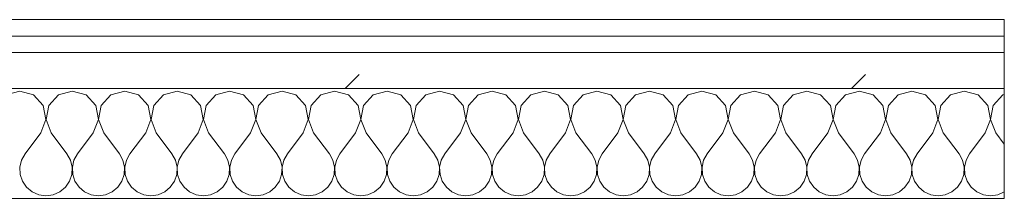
# Model space of a CAD drawing. Header units: millimetres. Extents: x -40968 to 13979, y -19284 to 4746.
# Tile 20 of 173: x -25724 to -25366, y -1194 to -1129. Entities that reach past the tile are written whole.
import ezdxf

# ---------------------------------------------------------------- set-up
doc = ezdxf.new("R2010")
doc.units = ezdxf.units.MM
doc.header["$MEASUREMENT"] = 0
doc.linetypes.add('Wipeout_Contour', pattern=[1000, 0, -1000])
doc.layers.add('Nuevo_08_E_Envans secs', color=7, linetype='Continuous')
doc.layers.add('Nuevo_08_E_Envans secs_Pluma_Nº__1', color=7, linetype='Continuous', lineweight=5)
for name, color, linetype, lineweight, true_color in [('Nuevo_08_E_Envans secs_Pluma_Nº__102', 7, 'Continuous', 5, 0xcccccc), ('Nuevo_08_E_Envans secs_Pluma_Nº__171', 171, 'Continuous', 13, 0xaaaaff), ('Nuevo_08_E_Envans secs_Pluma_Nº__177', 7, 'Continuous', 15, 0xf7e046)]:
    doc.layers.add(name, color=color, linetype=linetype, lineweight=lineweight, true_color=true_color)
pattern_1 = [(45, (0, 0), (-183.8478, 183.8478), [195, -65]), (45, (7e-14, 183.85), (-183.8478, 183.8478), [195, -65])]

# ---------------------------------------------------------------- blocks, each defined once
blk = doc.blocks.new('*X498')
at = {"layer": 'Nuevo_08_E_Envans secs_Pluma_Nº__102', "color": 254, "linetype": 'Continuous', "lineweight": 5, "true_color": 0xcccccc}
for p, q in [((-25723.81, -1154.93), (-25728.82, -1156.35)), ((-25718.8, -1156.35), (-25723.81, -1154.93)), ((-25715.29, -1160.19), (-25718.8, -1156.35)), ((-25709.77, -1156.35), (-25713.28, -1160.19)), ((-25704.76, -1154.93), (-25709.77, -1156.35)), ((-25699.75, -1156.35), (-25704.76, -1154.93)), ((-25696.24, -1160.19), (-25699.75, -1156.35)), ((-25690.72, -1156.35), (-25694.23, -1160.19)), ((-25685.71, -1154.93), (-25690.72, -1156.35)), ((-25680.71, -1156.35), (-25685.71, -1154.93)), ((-25677.2, -1160.19), (-25680.71, -1156.35)), ((-25671.67, -1156.35), (-25675.19, -1160.19)), ((-25666.67, -1154.93), (-25671.67, -1156.35)), ((-25661.66, -1156.35), (-25666.67, -1154.93)), ((-25658.15, -1160.19), (-25661.66, -1156.35)), ((-25652.63, -1156.35), (-25656.14, -1160.19)), ((-25647.62, -1154.93), (-25652.63, -1156.35)), ((-25642.61, -1156.35), (-25647.62, -1154.93)), ((-25639.1, -1160.19), (-25642.61, -1156.35)), ((-25633.58, -1156.35), (-25637.09, -1160.19)), ((-25628.57, -1154.93), (-25633.58, -1156.35)), ((-25623.56, -1156.35), (-25628.57, -1154.93)), ((-25620.05, -1160.19), (-25623.56, -1156.35)), ((-25614.53, -1156.35), (-25618.04, -1160.19)), ((-25609.52, -1154.93), (-25614.53, -1156.35)), ((-25604.52, -1156.35), (-25609.52, -1154.93)), ((-25601.01, -1160.19), (-25604.52, -1156.35)), ((-25595.48, -1156.35), (-25598.99, -1160.19)), ((-25590.48, -1154.93), (-25595.48, -1156.35)), ((-25585.47, -1156.35), (-25590.48, -1154.93)), ((-25581.96, -1160.19), (-25585.47, -1156.35)), ((-25576.44, -1156.35), (-25579.95, -1160.19)), ((-25571.43, -1154.93), (-25576.44, -1156.35)), ((-25566.42, -1156.35), (-25571.43, -1154.93)), ((-25562.91, -1160.19), (-25566.42, -1156.35)), ((-25557.39, -1156.35), (-25560.9, -1160.19)), ((-25552.38, -1154.93), (-25557.39, -1156.35)), ((-25547.37, -1156.35), (-25552.38, -1154.93)), ((-25543.86, -1160.19), (-25547.37, -1156.35)), ((-25538.34, -1156.35), (-25541.85, -1160.19)), ((-25533.33, -1154.93), (-25538.34, -1156.35)), ((-25528.33, -1156.35), (-25533.33, -1154.93)), ((-25524.81, -1160.19), (-25528.33, -1156.35)), ((-25519.29, -1156.35), (-25522.8, -1160.19)), ((-25514.29, -1154.93), (-25519.29, -1156.35)), ((-25509.28, -1156.35), (-25514.29, -1154.93)), ((-25505.77, -1160.19), (-25509.28, -1156.35)), ((-25500.25, -1156.35), (-25503.76, -1160.19)), ((-25495.24, -1154.93), (-25500.25, -1156.35)), ((-25490.23, -1156.35), (-25495.24, -1154.93)), ((-25486.72, -1160.19), (-25490.23, -1156.35)), ((-25481.2, -1156.35), (-25484.71, -1160.19)), ((-25476.19, -1154.93), (-25481.2, -1156.35)), ((-25471.18, -1156.35), (-25476.19, -1154.93)), ((-25467.67, -1160.19), (-25471.18, -1156.35)), ((-25462.15, -1156.35), (-25465.66, -1160.19)), ((-25457.14, -1154.93), (-25462.15, -1156.35)), ((-25452.14, -1156.35), (-25457.14, -1154.93)), ((-25448.62, -1160.19), (-25452.14, -1156.35)), ((-25443.1, -1156.35), (-25446.61, -1160.19)), ((-25438.1, -1154.93), (-25443.1, -1156.35)), ((-25433.09, -1156.35), (-25438.1, -1154.93)), ((-25429.58, -1160.19), (-25433.09, -1156.35)), ((-25424.05, -1156.35), (-25427.57, -1160.19)), ((-25419.05, -1154.93), (-25424.05, -1156.35)), ((-25414.04, -1156.35), (-25419.05, -1154.93)), ((-25410.53, -1160.19), (-25414.04, -1156.35)), ((-25405.01, -1156.35), (-25408.52, -1160.19)), ((-25400, -1154.93), (-25405.01, -1156.35)), ((-25394.99, -1156.35), (-25400, -1154.93)), ((-25391.48, -1160.19), (-25394.99, -1156.35)), ((-25385.96, -1156.35), (-25389.47, -1160.19)), ((-25380.95, -1154.93), (-25385.96, -1156.35)), ((-25375.95, -1156.35), (-25380.95, -1154.93)), ((-25372.43, -1160.19), (-25375.95, -1156.35)), ((-25366.91, -1156.35), (-25370.42, -1160.19)), ((-25366.43, -1156.21), (-25366.91, -1156.35)), ((-25714.32, -1165.31), (-25715.29, -1160.19)), ((-25713.28, -1160.19), (-25714.25, -1165.31)), ((-25695.28, -1165.31), (-25696.24, -1160.19)), ((-25694.23, -1160.19), (-25695.2, -1165.31)), ((-25676.23, -1165.31), (-25677.2, -1160.19)), ((-25675.19, -1160.19), (-25676.15, -1165.31)), ((-25657.18, -1165.31), (-25658.15, -1160.19)), ((-25656.14, -1160.19), (-25657.1, -1165.31)), ((-25638.13, -1165.31), (-25639.1, -1160.19)), ((-25637.09, -1160.19), (-25638.06, -1165.31)), ((-25619.09, -1165.31), (-25620.05, -1160.19)), ((-25618.04, -1160.19), (-25619.01, -1165.31)), ((-25600.04, -1165.31), (-25601.01, -1160.19)), ((-25598.99, -1160.19), (-25599.96, -1165.31)), ((-25580.99, -1165.31), (-25581.96, -1160.19)), ((-25579.95, -1160.19), (-25580.91, -1165.31)), ((-25561.94, -1165.31), (-25562.91, -1160.19)), ((-25560.9, -1160.19), (-25561.87, -1165.31)), ((-25542.9, -1165.31), (-25543.86, -1160.19)), ((-25541.85, -1160.19), (-25542.82, -1165.31)), ((-25523.85, -1165.31), (-25524.81, -1160.19)), ((-25522.8, -1160.19), (-25523.77, -1165.31)), ((-25504.8, -1165.31), (-25505.77, -1160.19)), ((-25503.76, -1160.19), (-25504.72, -1165.31)), ((-25485.75, -1165.31), (-25486.72, -1160.19)), ((-25484.71, -1160.19), (-25485.68, -1165.31)), ((-25466.71, -1165.31), (-25467.67, -1160.19)), ((-25465.66, -1160.19), (-25466.63, -1165.31)), ((-25447.66, -1165.31), (-25448.62, -1160.19)), ((-25446.61, -1160.19), (-25447.58, -1165.31)), ((-25428.61, -1165.31), (-25429.58, -1160.19)), ((-25427.57, -1160.19), (-25428.53, -1165.31)), ((-25409.56, -1165.31), (-25410.53, -1160.19)), ((-25408.52, -1160.19), (-25409.49, -1165.31)), ((-25390.51, -1165.31), (-25391.48, -1160.19)), ((-25389.47, -1160.19), (-25390.44, -1165.31)), ((-25371.47, -1165.31), (-25372.43, -1160.19)), ((-25370.42, -1160.19), (-25371.39, -1165.31)), ((-25716.19, -1170.17), (-25714.32, -1165.31)), ((-25714.25, -1165.31), (-25712.38, -1170.17)), ((-25697.14, -1170.17), (-25695.28, -1165.31)), ((-25695.2, -1165.31), (-25693.33, -1170.17)), ((-25678.1, -1170.17), (-25676.23, -1165.31)), ((-25676.15, -1165.31), (-25674.29, -1170.17)), ((-25659.05, -1170.17), (-25657.18, -1165.31)), ((-25657.1, -1165.31), (-25655.24, -1170.17)), ((-25640, -1170.17), (-25638.13, -1165.31)), ((-25638.06, -1165.31), (-25636.19, -1170.17)), ((-25620.95, -1170.17), (-25619.09, -1165.31)), ((-25619.01, -1165.31), (-25617.14, -1170.17)), ((-25601.9, -1170.17), (-25600.04, -1165.31)), ((-25599.96, -1165.31), (-25598.1, -1170.17)), ((-25582.86, -1170.17), (-25580.99, -1165.31)), ((-25580.91, -1165.31), (-25579.05, -1170.17)), ((-25563.81, -1170.17), (-25561.94, -1165.31)), ((-25561.87, -1165.31), (-25560, -1170.17)), ((-25544.76, -1170.17), (-25542.9, -1165.31)), ((-25542.82, -1165.31), (-25540.95, -1170.17)), ((-25525.71, -1170.17), (-25523.85, -1165.31)), ((-25523.77, -1165.31), (-25521.9, -1170.17)), ((-25506.67, -1170.17), (-25504.8, -1165.31)), ((-25504.72, -1165.31), (-25502.86, -1170.17)), ((-25487.62, -1170.17), (-25485.75, -1165.31)), ((-25485.68, -1165.31), (-25483.81, -1170.17)), ((-25468.57, -1170.17), (-25466.71, -1165.31)), ((-25466.63, -1165.31), (-25464.76, -1170.17)), ((-25449.52, -1170.17), (-25447.66, -1165.31)), ((-25447.58, -1165.31), (-25445.71, -1170.17)), ((-25430.48, -1170.17), (-25428.61, -1165.31)), ((-25428.53, -1165.31), (-25426.67, -1170.17)), ((-25411.43, -1170.17), (-25409.56, -1165.31)), ((-25409.49, -1165.31), (-25407.62, -1170.17)), ((-25392.38, -1170.17), (-25390.51, -1165.31)), ((-25390.44, -1165.31), (-25388.57, -1170.17)), ((-25373.33, -1170.17), (-25371.47, -1165.31)), ((-25371.39, -1165.31), (-25369.52, -1170.17)), ((-25716.19, -1170.17), (-25721.9, -1177.79)), ((-25712.38, -1170.17), (-25706.67, -1177.79)), ((-25697.14, -1170.17), (-25702.86, -1177.79)), ((-25693.33, -1170.17), (-25687.62, -1177.79)), ((-25678.1, -1170.17), (-25683.81, -1177.79)), ((-25674.29, -1170.17), (-25668.57, -1177.79)), ((-25659.05, -1170.17), (-25664.76, -1177.79)), ((-25655.24, -1170.17), (-25649.52, -1177.79)), ((-25640, -1170.17), (-25645.71, -1177.79)), ((-25636.19, -1170.17), (-25630.48, -1177.79)), ((-25620.95, -1170.17), (-25626.67, -1177.79)), ((-25617.14, -1170.17), (-25611.43, -1177.79)), ((-25601.9, -1170.17), (-25607.62, -1177.79)), ((-25598.1, -1170.17), (-25592.38, -1177.79)), ((-25582.86, -1170.17), (-25588.57, -1177.79)), ((-25579.05, -1170.17), (-25573.33, -1177.79)), ((-25563.81, -1170.17), (-25569.52, -1177.79)), ((-25560, -1170.17), (-25554.29, -1177.79)), ((-25544.76, -1170.17), (-25550.48, -1177.79)), ((-25540.95, -1170.17), (-25535.24, -1177.79)), ((-25525.71, -1170.17), (-25531.43, -1177.79)), ((-25521.9, -1170.17), (-25516.19, -1177.79)), ((-25506.67, -1170.17), (-25512.38, -1177.79)), ((-25502.86, -1170.17), (-25497.14, -1177.79)), ((-25487.62, -1170.17), (-25493.33, -1177.79)), ((-25483.81, -1170.17), (-25478.1, -1177.79)), ((-25468.57, -1170.17), (-25474.29, -1177.79)), ((-25464.76, -1170.17), (-25459.05, -1177.79)), ((-25449.52, -1170.17), (-25455.24, -1177.79)), ((-25445.71, -1170.17), (-25440, -1177.79)), ((-25430.48, -1170.17), (-25436.19, -1177.79)), ((-25426.67, -1170.17), (-25420.95, -1177.79)), ((-25411.43, -1170.17), (-25417.14, -1177.79)), ((-25407.62, -1170.17), (-25401.9, -1177.79)), ((-25392.38, -1170.17), (-25398.1, -1177.79)), ((-25388.57, -1170.17), (-25382.86, -1177.79)), ((-25373.33, -1170.17), (-25379.05, -1177.79)), ((-25369.52, -1170.17), (-25366.43, -1174.29)), ((-25721.9, -1177.79), (-25723.18, -1180.08)), ((-25705.4, -1180.08), (-25706.67, -1177.79)), ((-25702.86, -1177.79), (-25704.13, -1180.08)), ((-25686.35, -1180.08), (-25687.62, -1177.79)), ((-25683.81, -1177.79), (-25685.08, -1180.08)), ((-25667.3, -1180.08), (-25668.57, -1177.79)), ((-25664.76, -1177.79), (-25666.03, -1180.08)), ((-25648.25, -1180.08), (-25649.52, -1177.79)), ((-25645.71, -1177.79), (-25646.99, -1180.08)), ((-25629.2, -1180.08), (-25630.48, -1177.79)), ((-25626.67, -1177.79), (-25627.94, -1180.08)), ((-25610.16, -1180.08), (-25611.43, -1177.79)), ((-25607.62, -1177.79), (-25608.89, -1180.08)), ((-25591.11, -1180.08), (-25592.38, -1177.79)), ((-25588.57, -1177.79), (-25589.84, -1180.08)), ((-25572.06, -1180.08), (-25573.33, -1177.79)), ((-25569.52, -1177.79), (-25570.8, -1180.08)), ((-25553.01, -1180.08), (-25554.29, -1177.79)), ((-25550.48, -1177.79), (-25551.75, -1180.08)), ((-25533.97, -1180.08), (-25535.24, -1177.79)), ((-25531.43, -1177.79), (-25532.7, -1180.08)), ((-25514.92, -1180.08), (-25516.19, -1177.79)), ((-25512.38, -1177.79), (-25513.65, -1180.08)), ((-25495.87, -1180.08), (-25497.14, -1177.79)), ((-25493.33, -1177.79), (-25494.6, -1180.08)), ((-25476.82, -1180.08), (-25478.1, -1177.79)), ((-25474.29, -1177.79), (-25475.56, -1180.08)), ((-25457.78, -1180.08), (-25459.05, -1177.79)), ((-25455.24, -1177.79), (-25456.51, -1180.08)), ((-25438.73, -1180.08), (-25440, -1177.79)), ((-25436.19, -1177.79), (-25437.46, -1180.08)), ((-25419.68, -1180.08), (-25420.95, -1177.79)), ((-25417.14, -1177.79), (-25418.41, -1180.08)), ((-25400.63, -1180.08), (-25401.9, -1177.79)), ((-25398.1, -1177.79), (-25399.37, -1180.08)), ((-25381.59, -1180.08), (-25382.86, -1177.79)), ((-25379.05, -1177.79), (-25380.32, -1180.08)), ((-25723.18, -1180.08), (-25723.77, -1182.64)), ((-25723.77, -1182.64), (-25723.64, -1185.27)), ((-25704.8, -1182.64), (-25705.4, -1180.08)), ((-25704.93, -1185.27), (-25704.8, -1182.64)), ((-25704.13, -1180.08), (-25704.72, -1182.64)), ((-25704.72, -1182.64), (-25704.6, -1185.27)), ((-25685.75, -1182.64), (-25686.35, -1180.08)), ((-25685.88, -1185.27), (-25685.75, -1182.64)), ((-25685.08, -1180.08), (-25685.68, -1182.64)), ((-25685.68, -1182.64), (-25685.55, -1185.27)), ((-25666.71, -1182.64), (-25667.3, -1180.08)), ((-25666.83, -1185.27), (-25666.71, -1182.64)), ((-25666.03, -1180.08), (-25666.63, -1182.64)), ((-25666.63, -1182.64), (-25666.5, -1185.27)), ((-25647.66, -1182.64), (-25648.25, -1180.08)), ((-25647.78, -1185.27), (-25647.66, -1182.64)), ((-25646.99, -1180.08), (-25647.58, -1182.64)), ((-25647.58, -1182.64), (-25647.45, -1185.27)), ((-25628.61, -1182.64), (-25629.2, -1180.08)), ((-25628.74, -1185.27), (-25628.61, -1182.64)), ((-25627.94, -1180.08), (-25628.53, -1182.64)), ((-25628.53, -1182.64), (-25628.41, -1185.27)), ((-25609.56, -1182.64), (-25610.16, -1180.08)), ((-25609.69, -1185.27), (-25609.56, -1182.64)), ((-25608.89, -1180.08), (-25609.49, -1182.64)), ((-25609.49, -1182.64), (-25609.36, -1185.27)), ((-25590.51, -1182.64), (-25591.11, -1180.08)), ((-25590.64, -1185.27), (-25590.51, -1182.64)), ((-25589.84, -1180.08), (-25590.44, -1182.64)), ((-25590.44, -1182.64), (-25590.31, -1185.27)), ((-25571.47, -1182.64), (-25572.06, -1180.08)), ((-25571.59, -1185.27), (-25571.47, -1182.64)), ((-25570.8, -1180.08), (-25571.39, -1182.64)), ((-25571.39, -1182.64), (-25571.26, -1185.27)), ((-25552.42, -1182.64), (-25553.01, -1180.08)), ((-25552.55, -1185.27), (-25552.42, -1182.64)), ((-25551.75, -1180.08), (-25552.34, -1182.64)), ((-25552.34, -1182.64), (-25552.22, -1185.27)), ((-25533.37, -1182.64), (-25533.97, -1180.08)), ((-25533.5, -1185.27), (-25533.37, -1182.64)), ((-25532.7, -1180.08), (-25533.29, -1182.64)), ((-25533.29, -1182.64), (-25533.17, -1185.27)), ((-25514.32, -1182.64), (-25514.92, -1180.08)), ((-25514.45, -1185.27), (-25514.32, -1182.64)), ((-25513.65, -1180.08), (-25514.25, -1182.64)), ((-25514.25, -1182.64), (-25514.12, -1185.27)), ((-25495.28, -1182.64), (-25495.87, -1180.08)), ((-25495.4, -1185.27), (-25495.28, -1182.64)), ((-25494.6, -1180.08), (-25495.2, -1182.64)), ((-25495.2, -1182.64), (-25495.07, -1185.27)), ((-25476.23, -1182.64), (-25476.82, -1180.08)), ((-25476.36, -1185.27), (-25476.23, -1182.64)), ((-25475.56, -1180.08), (-25476.15, -1182.64)), ((-25476.15, -1182.64), (-25476.02, -1185.27)), ((-25457.18, -1182.64), (-25457.78, -1180.08)), ((-25457.31, -1185.27), (-25457.18, -1182.64)), ((-25456.51, -1180.08), (-25457.1, -1182.64)), ((-25457.1, -1182.64), (-25456.98, -1185.27)), ((-25438.13, -1182.64), (-25438.73, -1180.08)), ((-25438.26, -1185.27), (-25438.13, -1182.64)), ((-25437.46, -1180.08), (-25438.06, -1182.64)), ((-25438.06, -1182.64), (-25437.93, -1185.27)), ((-25419.09, -1182.64), (-25419.68, -1180.08)), ((-25419.21, -1185.27), (-25419.09, -1182.64)), ((-25418.41, -1180.08), (-25419.01, -1182.64)), ((-25419.01, -1182.64), (-25418.88, -1185.27)), ((-25400.04, -1182.64), (-25400.63, -1180.08)), ((-25400.17, -1185.27), (-25400.04, -1182.64)), ((-25399.37, -1180.08), (-25399.96, -1182.64)), ((-25399.96, -1182.64), (-25399.83, -1185.27)), ((-25380.99, -1182.64), (-25381.59, -1180.08)), ((-25381.12, -1185.27), (-25380.99, -1182.64)), ((-25380.32, -1180.08), (-25380.91, -1182.64)), ((-25380.91, -1182.64), (-25380.79, -1185.27)), ((-25723.64, -1185.27), (-25722.8, -1187.76)), ((-25705.77, -1187.76), (-25704.93, -1185.27)), ((-25704.6, -1185.27), (-25703.76, -1187.76)), ((-25686.72, -1187.76), (-25685.88, -1185.27)), ((-25685.55, -1185.27), (-25684.71, -1187.76)), ((-25667.67, -1187.76), (-25666.83, -1185.27)), ((-25666.5, -1185.27), (-25665.66, -1187.76)), ((-25648.62, -1187.76), (-25647.78, -1185.27)), ((-25647.45, -1185.27), (-25646.61, -1187.76)), ((-25629.58, -1187.76), (-25628.74, -1185.27)), ((-25628.41, -1185.27), (-25627.57, -1187.76)), ((-25610.53, -1187.76), (-25609.69, -1185.27)), ((-25609.36, -1185.27), (-25608.52, -1187.76)), ((-25591.48, -1187.76), (-25590.64, -1185.27)), ((-25590.31, -1185.27), (-25589.47, -1187.76)), ((-25572.43, -1187.76), (-25571.59, -1185.27)), ((-25571.26, -1185.27), (-25570.42, -1187.76)), ((-25553.39, -1187.76), (-25552.55, -1185.27)), ((-25552.22, -1185.27), (-25551.38, -1187.76)), ((-25534.34, -1187.76), (-25533.5, -1185.27)), ((-25533.17, -1185.27), (-25532.33, -1187.76)), ((-25515.29, -1187.76), (-25514.45, -1185.27)), ((-25514.12, -1185.27), (-25513.28, -1187.76)), ((-25496.24, -1187.76), (-25495.4, -1185.27)), ((-25495.07, -1185.27), (-25494.23, -1187.76)), ((-25477.2, -1187.76), (-25476.36, -1185.27)), ((-25476.02, -1185.27), (-25475.19, -1187.76)), ((-25458.15, -1187.76), (-25457.31, -1185.27)), ((-25456.98, -1185.27), (-25456.14, -1187.76)), ((-25439.1, -1187.76), (-25438.26, -1185.27)), ((-25437.93, -1185.27), (-25437.09, -1187.76)), ((-25420.05, -1187.76), (-25419.21, -1185.27)), ((-25418.88, -1185.27), (-25418.04, -1187.76)), ((-25401.01, -1187.76), (-25400.17, -1185.27)), ((-25399.83, -1185.27), (-25398.99, -1187.76)), ((-25381.96, -1187.76), (-25381.12, -1185.27)), ((-25380.79, -1185.27), (-25379.95, -1187.76)), ((-25722.8, -1187.76), (-25721.32, -1189.92)), ((-25721.32, -1189.92), (-25719.29, -1191.6)), ((-25709.28, -1191.6), (-25707.26, -1189.92)), ((-25707.26, -1189.92), (-25705.77, -1187.76)), ((-25703.76, -1187.76), (-25702.27, -1189.92)), ((-25702.27, -1189.92), (-25700.25, -1191.6)), ((-25690.23, -1191.6), (-25688.21, -1189.92)), ((-25688.21, -1189.92), (-25686.72, -1187.76)), ((-25684.71, -1187.76), (-25683.22, -1189.92)), ((-25683.22, -1189.92), (-25681.2, -1191.6)), ((-25671.18, -1191.6), (-25669.16, -1189.92)), ((-25669.16, -1189.92), (-25667.67, -1187.76)), ((-25665.66, -1187.76), (-25664.17, -1189.92)), ((-25664.17, -1189.92), (-25662.15, -1191.6)), ((-25652.14, -1191.6), (-25650.11, -1189.92)), ((-25650.11, -1189.92), (-25648.62, -1187.76)), ((-25646.61, -1187.76), (-25645.13, -1189.92)), ((-25645.13, -1189.92), (-25643.1, -1191.6)), ((-25633.09, -1191.6), (-25631.06, -1189.92)), ((-25631.06, -1189.92), (-25629.58, -1187.76)), ((-25627.57, -1187.76), (-25626.08, -1189.92)), ((-25626.08, -1189.92), (-25624.05, -1191.6)), ((-25614.04, -1191.6), (-25612.02, -1189.92)), ((-25612.02, -1189.92), (-25610.53, -1187.76)), ((-25608.52, -1187.76), (-25607.03, -1189.92)), ((-25607.03, -1189.92), (-25605.01, -1191.6)), ((-25594.99, -1191.6), (-25592.97, -1189.92)), ((-25592.97, -1189.92), (-25591.48, -1187.76)), ((-25589.47, -1187.76), (-25587.98, -1189.92)), ((-25587.98, -1189.92), (-25585.96, -1191.6)), ((-25575.95, -1191.6), (-25573.92, -1189.92)), ((-25573.92, -1189.92), (-25572.43, -1187.76)), ((-25570.42, -1187.76), (-25568.94, -1189.92)), ((-25568.94, -1189.92), (-25566.91, -1191.6)), ((-25556.9, -1191.6), (-25554.87, -1189.92)), ((-25554.87, -1189.92), (-25553.39, -1187.76)), ((-25551.38, -1187.76), (-25549.89, -1189.92)), ((-25549.89, -1189.92), (-25547.86, -1191.6)), ((-25537.85, -1191.6), (-25535.83, -1189.92)), ((-25535.83, -1189.92), (-25534.34, -1187.76)), ((-25532.33, -1187.76), (-25530.84, -1189.92)), ((-25530.84, -1189.92), (-25528.82, -1191.6)), ((-25518.8, -1191.6), (-25516.78, -1189.92)), ((-25516.78, -1189.92), (-25515.29, -1187.76)), ((-25513.28, -1187.76), (-25511.79, -1189.92)), ((-25511.79, -1189.92), (-25509.77, -1191.6)), ((-25499.75, -1191.6), (-25497.73, -1189.92)), ((-25497.73, -1189.92), (-25496.24, -1187.76)), ((-25494.23, -1187.76), (-25492.74, -1189.92)), ((-25492.74, -1189.92), (-25490.72, -1191.6)), ((-25480.71, -1191.6), (-25478.68, -1189.92)), ((-25478.68, -1189.92), (-25477.2, -1187.76)), ((-25475.19, -1187.76), (-25473.7, -1189.92)), ((-25473.7, -1189.92), (-25471.67, -1191.6)), ((-25461.66, -1191.6), (-25459.64, -1189.92)), ((-25459.64, -1189.92), (-25458.15, -1187.76)), ((-25456.14, -1187.76), (-25454.65, -1189.92)), ((-25454.65, -1189.92), (-25452.63, -1191.6)), ((-25442.61, -1191.6), (-25440.59, -1189.92)), ((-25440.59, -1189.92), (-25439.1, -1187.76)), ((-25437.09, -1187.76), (-25435.6, -1189.92)), ((-25435.6, -1189.92), (-25433.58, -1191.6)), ((-25423.56, -1191.6), (-25421.54, -1189.92)), ((-25421.54, -1189.92), (-25420.05, -1187.76)), ((-25418.04, -1187.76), (-25416.55, -1189.92)), ((-25416.55, -1189.92), (-25414.53, -1191.6)), ((-25404.52, -1191.6), (-25402.49, -1189.92)), ((-25402.49, -1189.92), (-25401.01, -1187.76)), ((-25398.99, -1187.76), (-25397.51, -1189.92)), ((-25397.51, -1189.92), (-25395.48, -1191.6)), ((-25385.47, -1191.6), (-25383.45, -1189.92)), ((-25383.45, -1189.92), (-25381.96, -1187.76)), ((-25379.95, -1187.76), (-25378.46, -1189.92)), ((-25378.46, -1189.92), (-25376.44, -1191.6)), ((-25719.29, -1191.6), (-25716.89, -1192.66)), ((-25716.89, -1192.66), (-25714.29, -1193.02)), ((-25714.29, -1193.02), (-25711.68, -1192.66)), ((-25711.68, -1192.66), (-25709.28, -1191.6)), ((-25700.25, -1191.6), (-25697.84, -1192.66)), ((-25697.84, -1192.66), (-25695.24, -1193.02)), ((-25695.24, -1193.02), (-25692.64, -1192.66)), ((-25692.64, -1192.66), (-25690.23, -1191.6)), ((-25681.2, -1191.6), (-25678.79, -1192.66)), ((-25678.79, -1192.66), (-25676.19, -1193.02)), ((-25676.19, -1193.02), (-25673.59, -1192.66)), ((-25673.59, -1192.66), (-25671.18, -1191.6)), ((-25662.15, -1191.6), (-25659.75, -1192.66)), ((-25659.75, -1192.66), (-25657.14, -1193.02)), ((-25657.14, -1193.02), (-25654.54, -1192.66)), ((-25654.54, -1192.66), (-25652.14, -1191.6)), ((-25643.1, -1191.6), (-25640.7, -1192.66)), ((-25640.7, -1192.66), (-25638.1, -1193.02)), ((-25638.1, -1193.02), (-25635.49, -1192.66)), ((-25635.49, -1192.66), (-25633.09, -1191.6)), ((-25624.05, -1191.6), (-25621.65, -1192.66)), ((-25621.65, -1192.66), (-25619.05, -1193.02)), ((-25619.05, -1193.02), (-25616.45, -1192.66)), ((-25616.45, -1192.66), (-25614.04, -1191.6)), ((-25605.01, -1191.6), (-25602.6, -1192.66)), ((-25602.6, -1192.66), (-25600, -1193.02)), ((-25600, -1193.02), (-25597.4, -1192.66)), ((-25597.4, -1192.66), (-25594.99, -1191.6)), ((-25585.96, -1191.6), (-25583.55, -1192.66)), ((-25583.55, -1192.66), (-25580.95, -1193.02)), ((-25580.95, -1193.02), (-25578.35, -1192.66)), ((-25578.35, -1192.66), (-25575.95, -1191.6)), ((-25566.91, -1191.6), (-25564.51, -1192.66)), ((-25564.51, -1192.66), (-25561.9, -1193.02)), ((-25561.9, -1193.02), (-25559.3, -1192.66)), ((-25559.3, -1192.66), (-25556.9, -1191.6)), ((-25547.86, -1191.6), (-25545.46, -1192.66)), ((-25545.46, -1192.66), (-25542.86, -1193.02)), ((-25542.86, -1193.02), (-25540.25, -1192.66)), ((-25540.25, -1192.66), (-25537.85, -1191.6)), ((-25528.82, -1191.6), (-25526.41, -1192.66)), ((-25526.41, -1192.66), (-25523.81, -1193.02)), ((-25523.81, -1193.02), (-25521.21, -1192.66)), ((-25521.21, -1192.66), (-25518.8, -1191.6)), ((-25509.77, -1191.6), (-25507.36, -1192.66)), ((-25507.36, -1192.66), (-25504.76, -1193.02)), ((-25504.76, -1193.02), (-25502.16, -1192.66)), ((-25502.16, -1192.66), (-25499.75, -1191.6)), ((-25490.72, -1191.6), (-25488.32, -1192.66)), ((-25488.32, -1192.66), (-25485.71, -1193.02)), ((-25485.71, -1193.02), (-25483.11, -1192.66)), ((-25483.11, -1192.66), (-25480.71, -1191.6)), ((-25471.67, -1191.6), (-25469.27, -1192.66)), ((-25469.27, -1192.66), (-25466.67, -1193.02)), ((-25466.67, -1193.02), (-25464.06, -1192.66)), ((-25464.06, -1192.66), (-25461.66, -1191.6)), ((-25452.63, -1191.6), (-25450.22, -1192.66)), ((-25450.22, -1192.66), (-25447.62, -1193.02)), ((-25447.62, -1193.02), (-25445.02, -1192.66)), ((-25445.02, -1192.66), (-25442.61, -1191.6)), ((-25433.58, -1191.6), (-25431.17, -1192.66)), ((-25431.17, -1192.66), (-25428.57, -1193.02)), ((-25428.57, -1193.02), (-25425.97, -1192.66)), ((-25425.97, -1192.66), (-25423.56, -1191.6)), ((-25414.53, -1191.6), (-25412.13, -1192.66)), ((-25412.13, -1192.66), (-25409.52, -1193.02)), ((-25409.52, -1193.02), (-25406.92, -1192.66)), ((-25406.92, -1192.66), (-25404.52, -1191.6)), ((-25395.48, -1191.6), (-25393.08, -1192.66)), ((-25393.08, -1192.66), (-25390.48, -1193.02)), ((-25390.48, -1193.02), (-25387.87, -1192.66)), ((-25387.87, -1192.66), (-25385.47, -1191.6)), ((-25376.44, -1191.6), (-25374.03, -1192.66)), ((-25374.03, -1192.66), (-25371.43, -1193.02)), ((-25371.43, -1193.02), (-25368.83, -1192.66)), ((-25368.83, -1192.66), (-25366.43, -1191.61))]:
    blk.add_line(p, q, dxfattribs=at)
blk = doc.blocks.new('Muro_149_1', base_point=(-27904.85, -1128.98))
at = {"layer": 'Nuevo_08_E_Envans secs_Pluma_Nº__1', "color": 7, "linetype": 'Continuous', "lineweight": 5, "flags": 128}
blk.add_lwpolyline([(-27814.92, -1193.98), (-25366.43, -1193.98)], dxfattribs=at)
at = {"color": 254, "linetype": 'Wipeout_Contour', "lineweight": 0, "ltscale": 106459.231797}
blk.add_wipeout([(-25366.43, -1128.98), (-27814.92, -1128.98), (-27814.92, -1134.98), (-25366.43, -1134.98)], dxfattribs=at).dxf.layer = 'Nuevo_08_E_Envans secs'
at = {"color": 254, "linetype": 'Wipeout_Contour', "lineweight": 0, "ltscale": 106461.894841}
blk.add_wipeout([(-25366.43, -1140.98), (-27814.92, -1140.98), (-27814.92, -1153.98), (-25366.43, -1153.98)], dxfattribs=at).dxf.layer = 'Nuevo_08_E_Envans secs'
at = {"layer": 'Nuevo_08_E_Envans secs_Pluma_Nº__171', "linetype": 'Continuous', "lineweight": 13, "true_color": 0xaaaaff}
h = blk.add_hatch(dxfattribs=at)
h.set_pattern_fill('Panellat_HPL_0001', color=161, style=0, pattern_type=2)
h.set_pattern_definition(pattern_1)
h.paths.add_polyline_path([(-25366.43, -1128.98), (-27814.92, -1128.98), (-27814.92, -1134.98), (-25366.43, -1134.98)])
at = {"layer": 'Nuevo_08_E_Envans secs_Pluma_Nº__177', "linetype": 'Continuous', "lineweight": 15, "true_color": 0xf7e046}
h = blk.add_hatch(dxfattribs=at)
h.set_pattern_fill('Panellat_HPL_0001', color=53, style=0, pattern_type=2)
h.set_pattern_definition(pattern_1)
h.paths.add_polyline_path([(-25366.43, -1140.98), (-27814.92, -1140.98), (-27814.92, -1153.98), (-25366.43, -1153.98)])
at = {"layer": 'Nuevo_08_E_Envans secs_Pluma_Nº__1', "color": 7, "linetype": 'Continuous', "lineweight": 5}
for p, q in [((-25366.43, -1134.98), (-27814.92, -1134.98)), ((-25366.43, -1140.98), (-27814.92, -1140.98)), ((-25366.43, -1153.98), (-27814.92, -1153.98))]:
    blk.add_line(p, q, dxfattribs=at)
at = {"layer": 'Nuevo_08_E_Envans secs_Pluma_Nº__1', "color": 7, "linetype": 'Continuous', "lineweight": 5, "flags": 128}
for points in [[(-25366.43, -1128.98), (-27814.92, -1128.98)], [(-25366.43, -1128.98), (-25366.43, -1134.98)], [(-25366.43, -1134.98), (-25366.43, -1140.98)], [(-25366.43, -1140.98), (-25366.43, -1153.98)], [(-25366.43, -1153.98), (-25366.43, -1193.98)]]:
    blk.add_lwpolyline(points, dxfattribs=at)
at = {"layer": 'Nuevo_08_E_Envans secs', "color": 7, "lineweight": 20}
blk.add_blockref('*X498', (0, 0), dxfattribs=at)

msp = doc.modelspace()

# ---------------------------------------------------------------- block references
at = {"layer": 'Nuevo_08_E_Envans secs', "color": 7, "lineweight": 20}
msp.add_blockref('Muro_149_1', (-27904.85, -1128.98), dxfattribs=at)

doc.saveas('drawing.dxf')
